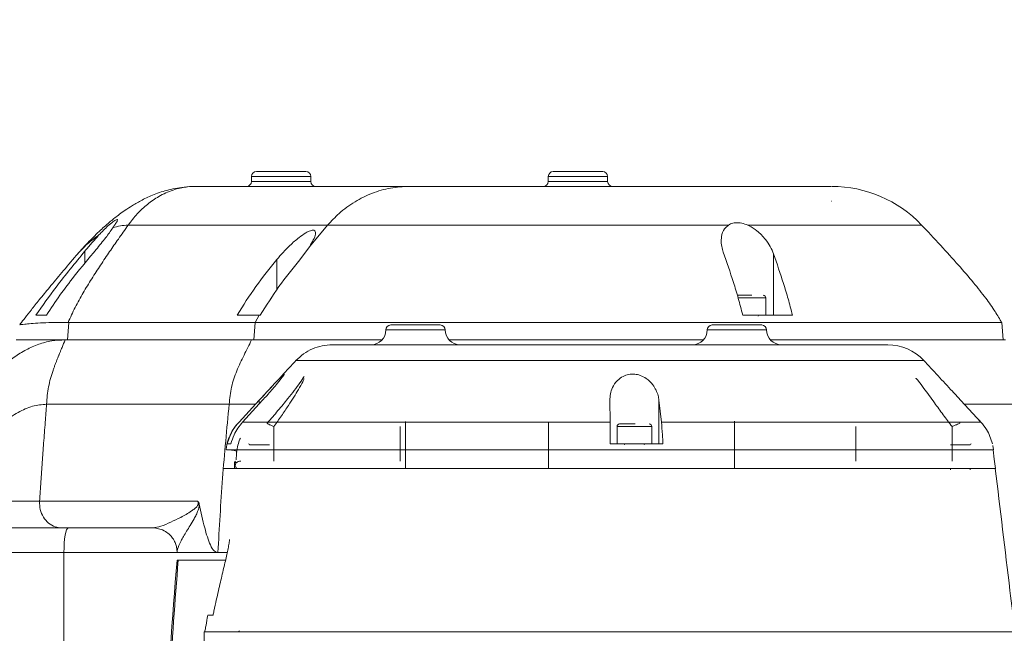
# Model space of a CAD drawing. Header units: millimetres. Extents: x 739 to 2359, y 424 to 1114.
# Tile 10 of 64: x 1789 to 1809, y 690 to 702. Entities that reach past the tile are written whole.
import ezdxf

# ---------------------------------------------------------------- set-up
doc = ezdxf.new("R2010")
doc.units = ezdxf.units.MM
doc.header["$PDSIZE"] = -1
doc.linetypes.add('CENTER2', pattern=[28.575, 19.05, -3.175, 3.175, -3.175])
doc.styles.get("Standard").update_dxf_attribs({"font": 'times.ttf'})
doc.dimstyles.new('ISO-25', dxfattribs={"dimtxt": 3.5, "dimasz": 2.5, "dimexe": 1.25, "dimexo": 0.625, "dimtad": 1, "dimdec": 0, "dimlfac": 8, "dimtxsty": 'Standard', "dimcen": 2.5, "dimadec": 0, "dimazin": 0, "dimtfac": 1, "dimtmove": 0, "dimatfit": 3, "dimfxl": 1, "dimarcsym": 0})

# ---------------------------------------------------------------- blocks, each defined once
blk = doc.blocks.new('*D96')
at = {"color": 0, "lineweight": -2}
for start, end in [(92.09, 167.1649), (2.8351, 77.8319)]:
    blk.add_arc((1795.564, 679.901), 48.508, start, end, dxfattribs=at)
at = {"color": 0}
for points in [[(1747.876, 690.756), (1748.66, 690.598), (1747.793, 688.325)], [(1843.613, 682.291), (1844.413, 682.31), (1844.072, 679.901)]]:
    blk.add_solid(points, dxfattribs=at)
at = {"layer": 'Defpoints', "color": 0}
for p in [(1776.351, 724.442), (1687.986, 698.87), (1772.469, 679.901), (1795.564, 679.901), (1904.802, 679.901)]:
    blk.add_point(p, dxfattribs=at)
at = {"color": 0, "lineweight": 5, "insert": (1795.319, 730.01), "char_height": 3.5, "attachment_point": 1}
blk.add_mtext('170%%d', dxfattribs=at)
blk = doc.blocks.new('*D108')
at = {"color": 0, "lineweight": -2}
for p, q in [((1933.999, 740.37), (1910.464, 730.09)), ((1795.564, 679.901), (1908.265, 729.129))]:
    blk.add_line(p, q, dxfattribs=at)
at = {"color": 0}
blk.add_solid([(1910.304, 730.456), (1910.624, 729.723), (1908.265, 729.129)], dxfattribs=at)
at = {"layer": 'Defpoints', "color": 0}
for p in [(1908.265, 729.129), (1795.564, 679.901)]:
    blk.add_point(p, dxfattribs=at)
at = {"color": 0, "lineweight": 5, "insert": (1922.179, 738.818), "char_height": 3.5, "attachment_point": 5, "rotation": 23.5958}
blk.add_mtext('R1142.38', dxfattribs=at)

msp = doc.modelspace()

# ---------------------------------------------------------------- linework, layer by layer
at = {"color": 7, "linetype": 'Continuous', "lineweight": 5}
for p, q in [((1793.28554, 698.801312), (1793.28554, 698.701312)), ((1793.38554, 698.901312), (1794.38554, 698.901312)), ((1794.48554, 698.701312), (1794.48554, 698.801312)), ((1799.28554, 698.801312), (1799.28554, 698.701312)), ((1799.38554, 698.901312), (1800.38554, 698.901312)), ((1800.48554, 698.701312), (1800.48554, 698.801312)), ((1792.155964, 698.601312), (1796.471275, 698.601312)), ((1805.004012, 698.301127), (1805.009053, 698.301113)), ((1790.793492, 697.818584), (1794.826251, 697.818584)), ((1794.826251, 697.818584), (1794.45741, 697.382563)), ((1806.828275, 697.818142), (1806.828546, 697.818139)), ((1794.263814, 697.119316), (1794.457392, 697.382535)), ((1803.839507, 697.236047), (1803.839507, 696.001312)), ((1793.681374, 696.351312), (1793.681374, 696.33293)), ((1803.681374, 696.001312), (1803.681374, 696.351312)), ((1789.142009, 696.001312), (1788.928095, 696.001312)), ((1793.441479, 696.001312), (1792.996745, 696.001312)), ((1793.441473, 696.001302), (1793.360825, 695.84957)), ((1793.441461, 696.001312), (1793.46384, 696.001312)), ((1789.592266, 695.849528), (1789.564683, 695.501312)), ((1789.592266, 695.849528), (1789.579813, 695.849672)), ((1793.360804, 695.849528), (1789.592266, 695.849528)), ((1793.360808, 695.84958), (1793.33322, 695.501312)), ((1796.102813, 695.801312), (1797.102813, 695.801312)), ((1802.598854, 695.801312), (1803.598854, 695.801312)), ((1808.481293, 695.501312), (1808.450612, 695.852)), ((1789.519411, 695.501312), (1793.287949, 695.501312)), ((1793.33322, 695.501312), (1793.287949, 695.501312)), ((1807.622805, 694.278663), (1807.50904, 694.401381)), ((1789.144495, 694.201312), (1792.835282, 694.201312)), ((1793.034059, 693.84052), (1793.439943, 694.278684)), ((1793.509604, 694.278711), (1793.106669, 693.840531)), ((1800.533806, 693.840525), (1800.526721, 694.278713)), ((1801.522918, 694.278684), (1801.57239, 693.840521)), ((1801.522918, 693.401312), (1801.522918, 694.278684)), ((1808.028671, 693.840518), (1807.622805, 694.278663)), ((1796.401177, 693.854148), (1796.401177, 692.901312)), ((1799.292937, 692.901312), (1799.292937, 693.846693)), ((1803.051975, 692.901312), (1803.051975, 693.854781)), ((1808.035602, 693.833036), (1807.992036, 693.880064)), ((1800.676645, 693.751312), (1800.676645, 693.401312)), ((1801.376645, 693.401312), (1801.376645, 693.751312)), ((1792.781482, 693.280929), (1792.778116, 693.280929)), ((1792.984547, 693.196652), (1792.984474, 693.19655)), ((1808.286546, 693.281481), (1808.270336, 693.365188)), ((1792.941037, 693.021312), (1792.941037, 692.901312)), ((1792.72981, 692.901312), (1808.329576, 692.901312)), ((1807.414078, 692.901312), (1807.414078, 692.871312)), ((1807.814078, 692.871312), (1807.814078, 692.901312)), ((1789.004584, 692.23972), (1789.003275, 692.239619)), ((1789.003275, 692.239619), (1792.201996, 692.239619)), ((1791.290912, 691.701312), (1789.454137, 691.701312)), ((1791.290912, 691.701312), (1791.353487, 691.697373)), ((1791.781354, 691.219311), (1791.781354, 691.201312)), ((1789.495379, 691.201312), (1786.676301, 691.201312)), ((1789.495379, 691.201312), (1787.39068, 691.201312)), ((1791.781354, 691.201312), (1789.495379, 691.201312)), ((1789.495379, 691.201312), (1789.495379, 684.602576)), ((1792.608916, 691.201312), (1791.781354, 691.201312)), ((1791.781374, 691.051312), (1791.806517, 691.051312)), ((1791.806517, 691.051312), (1792.754997, 691.051312)), ((1792.608924, 691.201312), (1792.796946, 691.201312)), ((1793.031374, 689.621312), (1793.044362, 689.601312)), ((1792.331374, 689.601312), (1792.331374, 689.301312)), ((1808.731374, 689.601312), (1792.331374, 689.601312))]:
    msp.add_line(p, q, dxfattribs=at)
at = {"color": 8, "linetype": 'Continuous', "lineweight": 5}
for p, q in [((1794.48554, 698.801312), (1793.28554, 698.801312)), ((1800.48554, 698.801312), (1799.28554, 698.801312)), ((1793.28554, 698.701312), (1794.48554, 698.701312)), ((1799.28554, 698.701312), (1800.48554, 698.701312)), ((1789.917022, 697.289971), (1789.917022, 697.045675)), ((1793.798934, 697.122172), (1793.798934, 696.512144)), ((1803.408426, 696.351312), (1803.120238, 696.351312)), ((1803.681374, 696.351312), (1803.408426, 696.351312)), ((1796.002813, 695.701312), (1797.202813, 695.701312)), ((1802.498854, 695.701312), (1803.698854, 695.701312)), ((1793.439943, 694.202957), (1793.439943, 694.278684)), ((1793.737978, 693.747027), (1793.737978, 693.051312)), ((1796.294357, 693.747024), (1796.294357, 693.051312)), ((1801.376645, 693.751312), (1800.676645, 693.751312)), ((1805.4994, 693.051312), (1805.4994, 693.747031)), ((1807.446177, 693.051312), (1807.446177, 693.747054)), ((1792.984547, 693.196652), (1792.974879, 693.075425)), ((1793.648669, 693.381312), (1793.248669, 693.381312)), ((1807.814078, 693.381312), (1807.414078, 693.381312)), ((1792.941037, 693.021312), (1792.940824, 693.021312)), ((1792.987342, 693.021312), (1792.941037, 693.021312))]:
    msp.add_line(p, q, dxfattribs=at)
at = {"color": 7, "linetype": 'Continuous', "lineweight": 5, "flags": 128}
for points in [[(1808.323414, 692.901312), (1808.300827, 693.088049), (1808.277492, 693.280923)], [(1789.582203, 691.701312), (1789.565264, 691.691705), (1789.548977, 691.663252), (1789.533966, 691.617047), (1789.520809, 691.554865), (1789.510011, 691.479097), (1789.501988, 691.392654), (1789.497047, 691.298857), (1789.495379, 691.201312)]]:
    msp.add_lwpolyline(points, dxfattribs=at)
at = {"color": 1, "linetype": 'CENTER2'}
msp.add_arc((1795.56417, 679.901312), 28.729522, 190, 170, dxfattribs=at)
at = {"color": 7, "linetype": 'Continuous', "lineweight": 5}
for centre, radius, start, end in [((1793.38554, 698.801312), 0.1, 90, 180), ((1794.38554, 698.801312), 0.1, 0, 90), ((1799.38554, 698.801312), 0.1, 90, 180), ((1800.38554, 698.801312), 0.1, 0, 90), ((1793.18554, 698.701312), 0.1, 270, 0), ((1794.58554, 698.701312), 0.1, 180, 270), ((1799.18554, 698.701312), 0.1, 270, 0), ((1800.58554, 698.701312), 0.1, 180, 270), ((1805.016061, 696.101326), 2.499986, 43.4522404, 90.0007901), ((1803.631374, 696.351312), 0.05, 0, 90), ((1803.551374, 695.981312), 0.02, 90, 180), ((1796.102813, 695.701312), 0.1, 90, 180), ((1797.102813, 695.701312), 0.1, 0, 90), ((1802.598854, 695.701312), 0.1, 90, 180), ((1803.598854, 695.701312), 0.1, 0, 90), ((1795.702813, 695.701312), 0.3, 270, 0), ((1797.502813, 695.701312), 0.3, 180, 270), ((1802.198854, 695.701312), 0.3, 270, 0), ((1803.998854, 695.701312), 0.3, 180, 270), ((1806.146076, 694.401313), 0.999999, 43.0293386, 90.0004216), ((1800.726645, 693.751312), 0.05, 90, 180), ((1801.326645, 693.751312), 0.05, 0, 90), ((1793.228669, 693.381312), 0.02, 0, 90), ((1800.806645, 693.381312), 0.02, 0, 90), ((1801.246645, 693.381312), 0.02, 90, 180), ((1807.834078, 693.381312), 0.02, 90, 180), ((1792.971031, 693.021318), 0.029994, 90.0122286, 180.0122234), ((1929.692485, 679.901312), 138.361111, 175.37773709, 178.34335636)]:
    msp.add_arc(centre, radius, start, end, dxfattribs=at)
at = {"color": 8, "linetype": 'Continuous', "lineweight": 5}
msp.add_arc((1930.112996, 679.901498), 138.755182, 175.39096983, 177.44105953, dxfattribs=at)
at = {"color": 7, "linetype": 'Continuous', "lineweight": 5}
for points, knots in [([(1791.967789, 698.588683), (1791.847573, 698.573408), (1791.6201, 698.544505), (1791.325289, 698.444741), (1791.083983, 698.334337), (1790.891601, 698.224666), (1790.741961, 698.126923), (1790.591636, 698.019006), (1790.423575, 697.885754), (1790.21922, 697.704401), (1789.991555, 697.480344), (1789.84174, 697.313847), (1789.7605, 697.223561)], [0, 0, 0, 0, 0.122559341, 0.23190923, 0.328135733, 0.409853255, 0.475301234, 0.526289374, 0.613115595, 0.719698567, 0.848001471, 1, 1, 1, 1]), ([(1791.967854, 698.587573), (1791.976392, 698.589082), (1792.038733, 698.600098), (1792.101658, 698.600749), (1792.155964, 698.601312)], [0, 0, 0, 0, 0.136962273, 1, 1, 1, 1]), ([(1796.471275, 698.601312), (1796.345837, 698.594624), (1796.091325, 698.581053), (1795.721748, 698.472223), (1795.370995, 698.29908), (1795.068792, 698.079793), (1794.901296, 697.899406), (1794.826251, 697.818584)], [0, 0, 0, 0, 0.20436208, 0.414650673, 0.619012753, 0.829301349, 1, 1, 1, 1]), ([(1805.005394, 698.601312), (1805.001013, 698.601312), (1804.991314, 698.601312), (1804.8241, 698.601312), (1804.539892, 698.601312), (1804.133451, 698.601312), (1803.629492, 698.601312), (1803.032792, 698.601312), (1802.372246, 698.601312), (1801.652677, 698.601312), (1800.929276, 698.601312), (1800.2136, 698.601312), (1799.713741, 698.601312), (1799.203623, 698.601312), (1798.682696, 698.601312), (1798.021954, 698.601312), (1797.425828, 698.601312), (1796.990109, 698.601312), (1796.676381, 698.601312), (1796.539874, 698.601312), (1796.471275, 698.601312)], [0, 0, 0, 0, 0.0506170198, 0.1120674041, 0.1752819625, 0.2370509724, 0.300628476, 0.362102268, 0.4253408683, 0.4869275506, 0.5503068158, 0.6063698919, 0.663775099, 0.6750490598, 0.736599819, 0.7999402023, 0.8616082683, 0.9250744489, 0.9623471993, 1, 1, 1, 1]), ([(1805.006575, 698.301125), (1805.006796, 698.301123), (1805.007143, 698.301121), (1805.004846, 698.301128), (1805.004012, 698.301131)], [0, 0, 0, 0, 0.636835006, 1, 1, 1, 1]), ([(1789.579813, 695.849673), (1789.62595, 695.95318), (1789.718946, 696.161815), (1789.882753, 696.452958), (1790.056117, 696.736422), (1790.235967, 697.012625), (1790.416289, 697.279253), (1790.602058, 697.547644), (1790.727433, 697.72509), (1790.793492, 697.818584)], [0, 0, 0, 0, 0.1400243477, 0.2822424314, 0.4256453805, 0.5695227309, 0.7124728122, 0.8485049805, 1, 1, 1, 1]), ([(1790.201209, 697.619497), (1790.26398, 697.684205), (1790.365603, 697.788963), (1790.486057, 697.887459), (1790.555432, 697.933944), (1790.585601, 697.940617), (1790.578615, 697.910779), (1790.543167, 697.851994), (1790.503052, 697.79329), (1790.481858, 697.762275)], [0, 0, 0, 0, 0.239704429, 0.388071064, 0.513513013, 0.639504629, 0.752914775, 0.869456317, 1, 1, 1, 1]), ([(1790.793492, 697.818584), (1790.740342, 697.81567), (1790.627842, 697.8095), (1790.532275, 697.778584), (1790.481858, 697.762275)], [0, 0, 0, 0, 0.472452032, 1, 1, 1, 1]), ([(1794.826251, 697.818584), (1794.922107, 697.818602), (1795.113819, 697.818638), (1795.484983, 697.818637), (1795.925167, 697.818518), (1796.43982, 697.818312), (1797.02204, 697.818131), (1797.672259, 697.818163), (1798.382694, 697.818319), (1799.08403, 697.818408), (1799.761165, 697.818305), (1800.403937, 697.818163), (1801.049249, 697.818074), (1801.689493, 697.81818), (1802.320346, 697.818401), (1802.724104, 697.818503), (1802.925716, 697.818554)], [0, 0, 0, 0, 0.066396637, 0.132793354, 0.206713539, 0.280869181, 0.354787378, 0.435225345, 0.515972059, 0.596415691, 0.663470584, 0.730699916, 0.797751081, 0.865107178, 0.932642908, 1, 1, 1, 1]), ([(1802.925716, 697.818554), (1802.898709, 697.795491), (1802.825018, 697.73256), (1802.770082, 697.562714), (1802.783349, 697.396067), (1802.817826, 697.290836), (1802.82324, 697.274311)], [0, 0, 0, 0, 0.177715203, 0.484918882, 0.919114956, 1, 1, 1, 1]), ([(1803.32041, 697.818605), (1803.278971, 697.834282), (1803.195945, 697.865691), (1803.071566, 697.872147), (1802.98187, 697.851645), (1802.940178, 697.827077), (1802.925716, 697.818554)], [0, 0, 0, 0, 0.28851117, 0.578040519, 0.853628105, 1, 1, 1, 1]), ([(1803.839507, 697.236047), (1803.819336, 697.285474), (1803.77901, 697.384291), (1803.670766, 697.545475), (1803.528715, 697.694205), (1803.394102, 697.784357), (1803.328625, 697.814787), (1803.32041, 697.818605)], [0, 0, 0, 0, 0.226880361, 0.453590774, 0.754725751, 0.969226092, 1, 1, 1, 1]), ([(1808.455353, 695.841559), (1808.410125, 695.919382), (1808.31019, 696.09134), (1808.117711, 696.361638), (1807.869826, 696.673543), (1807.563878, 697.027726), (1807.207545, 697.420372), (1806.951742, 697.692248), (1806.818194, 697.834187)], [0, 0, 0, 0, 0.104424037, 0.230736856, 0.384636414, 0.566751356, 0.773812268, 1, 1, 1, 1]), ([(1790.201209, 697.619497), (1790.12196, 697.561419), (1789.955502, 697.439429), (1789.817001, 697.285586), (1789.744438, 697.204986)], [0, 0, 0, 0, 0.476087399, 1, 1, 1, 1]), ([(1789.917022, 697.289971), (1789.963011, 697.345062), (1790.056373, 697.456902), (1790.152455, 697.564766), (1790.201209, 697.619497)], [0, 0, 0, 0, 0.492582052, 1, 1, 1, 1]), ([(1790.481858, 697.762275), (1790.436894, 697.698397), (1790.339984, 697.560723), (1790.213515, 697.407781), (1790.145725, 697.325801)], [0, 0, 0, 0, 0.463977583, 1, 1, 1, 1]), ([(1793.798934, 697.122172), (1793.840261, 697.171137), (1793.922867, 697.269008), (1794.073884, 697.422207), (1794.231476, 697.560672), (1794.375378, 697.661434), (1794.480511, 697.713127), (1794.548706, 697.722367), (1794.581567, 697.694707), (1794.583468, 697.630359), (1794.544075, 697.524363), (1794.485938, 697.429233), (1794.457436, 697.382594)], [0, 0, 0, 0, 0.110216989, 0.220301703, 0.357876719, 0.46073865, 0.541020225, 0.621734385, 0.693369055, 0.768205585, 0.886357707, 1, 1, 1, 1]), ([(1789.744404, 697.205026), (1789.646202, 697.089483), (1789.462989, 696.87392), (1789.214537, 696.575111), (1789.010009, 696.32464), (1788.845755, 696.119461), (1788.718235, 695.957113), (1788.640064, 695.856252), (1788.606385, 695.812142), (1788.602782, 695.807423)], [0, 0, 0, 0, 0.244407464, 0.45598352, 0.634057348, 0.778190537, 0.895319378, 0.988800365, 1, 1, 1, 1]), ([(1788.928095, 696.001312), (1789.063114, 696.191758), (1789.376711, 696.634093), (1789.720979, 697.051996), (1789.917022, 697.289971)], [0, 0, 0, 0, 0.430549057, 1, 1, 1, 1]), ([(1790.145725, 697.325801), (1789.99721, 697.146451), (1789.746475, 696.843657), (1789.407985, 696.404332), (1789.230739, 696.13576), (1789.142009, 696.001312)], [0, 0, 0, 0, 0.420480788, 0.709890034, 1, 1, 1, 1]), ([(1802.82324, 697.274311), (1802.892708, 697.072026), (1802.997132, 696.767956), (1803.128439, 696.343513), (1803.186192, 696.115347), (1803.215056, 696.001312)], [0, 0, 0, 0, 0.498518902, 0.749365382, 1, 1, 1, 1]), ([(1804.219701, 696.001312), (1804.19189, 696.111011), (1804.136246, 696.330494), (1804.009092, 696.742696), (1803.90747, 697.038332), (1803.839507, 697.236047)], [0, 0, 0, 0, 0.248666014, 0.497526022, 1, 1, 1, 1]), ([(1792.996745, 696.001312), (1793.119262, 696.196398), (1793.365484, 696.58846), (1793.653987, 696.943697), (1793.798934, 697.122172)], [0, 0, 0, 0, 0.497590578, 1, 1, 1, 1]), ([(1793.46384, 696.001312), (1793.586016, 696.195901), (1793.831551, 696.586962), (1794.119264, 696.941296), (1794.263814, 697.119316)], [0, 0, 0, 0, 0.4975926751, 1, 1, 1, 1]), ([(1803.397418, 696.401312), (1803.359753, 696.401312), (1803.301603, 696.401312), (1803.225013, 696.401312), (1803.170461, 696.401312), (1803.130386, 696.401312), (1803.112686, 696.401312), (1803.107741, 696.401312)], [0, 0, 0, 0, 0.351752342, 0.543053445, 0.734522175, 0.925823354, 1, 1, 1, 1]), ([(1803.215056, 696.001312), (1803.386027, 696.001312), (1803.728818, 696.001312), (1804.055803, 696.001312), (1804.219701, 696.001312)], [0, 0, 0, 0, 0.498758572, 1, 1, 1, 1]), ([(1789.579813, 695.849676), (1789.467782, 695.850367), (1789.243613, 695.85175), (1789.008198, 695.842637), (1788.821092, 695.829997), (1788.67513, 695.815487), (1788.598257, 695.806646), (1788.607282, 695.80306), (1788.609625, 695.802129)], [0, 0, 0, 0, 0.1626749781, 0.3255044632, 0.4927211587, 0.659960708, 0.9117037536, 1, 1, 1, 1]), ([(1793.360809, 695.849632), (1793.458985, 695.849611), (1793.655336, 695.849568), (1794.014064, 695.849608), (1794.419478, 695.849652), (1794.869909, 695.849676), (1795.35608, 695.849476), (1795.878146, 695.849399), (1796.4387, 695.849633), (1797.028606, 695.84966), (1797.637672, 695.849634), (1798.266675, 695.849428), (1798.918085, 695.849505), (1799.581085, 695.849661), (1800.244444, 695.849715), (1800.90976, 695.84957), (1801.578807, 695.849516), (1802.240369, 695.849685), (1802.883573, 695.849645), (1803.510512, 695.849645), (1804.122046, 695.849623), (1804.707521, 695.849697), (1805.257643, 695.849496), (1805.774849, 695.849483), (1806.259314, 695.84963), (1806.7023, 695.849668), (1807.097254, 695.849672), (1807.446851, 695.84946), (1807.750043, 695.849611), (1808.001695, 695.849664), (1808.197474, 695.849668), (1808.342018, 695.849511), (1808.424929, 695.849419), (1808.45992, 695.849667), (1808.45006, 695.849684), (1808.449683, 695.849684)], [0, 0, 0, 0, 0.0308106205, 0.061620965, 0.0933275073, 0.1250334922, 0.1558100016, 0.1865863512, 0.2182581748, 0.2499297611, 0.2806868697, 0.3114439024, 0.3430954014, 0.3747471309, 0.4055001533, 0.436253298, 0.4679000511, 0.4995472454, 0.5303120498, 0.5610765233, 0.5927377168, 0.6243990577, 0.6551371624, 0.685874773, 0.7175066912, 0.7491385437, 0.7798574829, 0.8105758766, 0.8421831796, 0.873790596, 0.9045787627, 0.9353671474, 0.9670526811, 0.9987385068, 1, 1, 1, 1]), ([(1789.519411, 695.501312), (1789.426638, 695.496342), (1789.232, 695.485916), (1788.974242, 695.41288), (1788.722752, 695.302278), (1788.48246, 695.150772), (1788.231749, 694.944979), (1787.976899, 694.677396), (1787.72674, 694.340124), (1787.560452, 694.0825), (1787.485056, 693.931731), (1787.477628, 693.916878)], [0, 0, 0, 0, 0.083693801, 0.175588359, 0.27545199, 0.382914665, 0.497515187, 0.649998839, 0.811704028, 0.981449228, 1, 1, 1, 1]), ([(1789.519411, 695.501312), (1789.40687, 695.501312), (1789.181679, 695.501312), (1788.944706, 695.501312), (1788.755751, 695.501312), (1788.602388, 695.501312), (1788.519541, 695.501312), (1788.531638, 695.501312), (1788.535112, 695.501312)], [0, 0, 0, 0, 0.157072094, 0.314295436, 0.475768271, 0.637264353, 0.895812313, 1, 1, 1, 1]), ([(1789.564683, 695.501312), (1789.445777, 695.501312), (1789.208841, 695.501312), (1788.965989, 695.501312), (1788.779234, 695.501312), (1788.705542, 695.501312), (1788.669547, 695.501312)], [0, 0, 0, 0, 0.253966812, 0.506061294, 0.758730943, 1, 1, 1, 1]), ([(1789.144495, 694.201312), (1789.148912, 694.260161), (1789.157744, 694.37786), (1789.182699, 694.552122), (1789.222021, 694.720817), (1789.262567, 694.849006), (1789.296067, 694.943088), (1789.318747, 695.003563), (1789.342179, 695.063681), (1789.367236, 695.126326), (1789.38599, 695.172365), (1789.403331, 695.214863), (1789.418715, 695.252484), (1789.438507, 695.300894), (1789.472654, 695.384728), (1789.498772, 695.44985), (1789.519411, 695.501312)], [0, 0, 0, 0, 0.124989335, 0.249978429, 0.374829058, 0.499561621, 0.546470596, 0.597557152, 0.644291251, 0.691629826, 0.749773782, 0.756630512, 0.795398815, 0.841677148, 0.874886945, 1, 1, 1, 1]), ([(1793.287949, 695.501312), (1793.237273, 695.397753), (1793.135949, 695.19069), (1792.984133, 694.8812), (1792.870267, 694.550162), (1792.846933, 694.317487), (1792.835282, 694.201312)], [0, 0, 0, 0, 0.251172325, 0.502209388, 0.751452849, 1, 1, 1, 1]), ([(1793.287902, 695.501312), (1793.444757, 695.501312), (1793.75812, 695.501312), (1794.367519, 695.501312), (1795.073344, 695.501312), (1795.598979, 695.501312), (1795.90297, 695.501312), (1795.920722, 695.501312)], [0, 0, 0, 0, 0.2477371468, 0.4949251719, 0.740729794, 0.9848596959, 1, 1, 1, 1]), ([(1795.920722, 695.501312), (1795.909714, 695.501312), (1795.613504, 695.501312), (1795.097605, 695.501312), (1794.397597, 695.501312), (1793.796443, 695.501312), (1793.487506, 695.501312), (1793.33322, 695.501312)], [0, 0, 0, 0, 0.009541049, 0.256743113, 0.504523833, 0.752555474, 1, 1, 1, 1]), ([(1794.918979, 695.401312), (1794.918252, 695.401312), (1794.916796, 695.401312), (1794.963992, 695.401312), (1795.04882, 695.401312), (1795.173947, 695.401312), (1795.335765, 695.401312), (1795.533788, 695.401312), (1795.769576, 695.401312), (1796.03968, 695.401312), (1796.339049, 695.401312), (1796.667379, 695.401312), (1797.026647, 695.401312), (1797.411215, 695.401312), (1797.814427, 695.401312), (1798.236608, 695.401312), (1798.679382, 695.401312), (1799.135458, 695.401312), (1799.597004, 695.401312), (1800.06497, 695.401312), (1800.540811, 695.401312), (1801.016535, 695.401312), (1801.484189, 695.401312), (1801.94519, 695.401312), (1802.400484, 695.401312), (1802.842472, 695.401312), (1803.263902, 695.401312), (1803.666499, 695.401312), (1804.050475, 695.401312), (1804.408929, 695.401312), (1804.736321, 695.401312), (1805.03441, 695.401312), (1805.303101, 695.401312), (1805.537383, 695.401312), (1805.733885, 695.401312), (1805.894062, 695.401312), (1806.018413, 695.401312), (1806.109191, 695.401312), (1806.154514, 695.401312), (1806.142434, 695.401312), (1806.140667, 695.401312)], [0, 0, 0, 0, 0.026206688, 0.052413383, 0.079380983, 0.106348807, 0.132569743, 0.158790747, 0.185774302, 0.21275772, 0.238958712, 0.265159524, 0.292120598, 0.319081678, 0.345303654, 0.371525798, 0.398510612, 0.425495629, 0.451706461, 0.477917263, 0.50488968, 0.531861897, 0.55806398, 0.584265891, 0.611228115, 0.638190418, 0.66441612, 0.690642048, 0.717631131, 0.744620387, 0.77082582, 0.797031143, 0.823997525, 0.850963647, 0.877166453, 0.903369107, 0.930332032, 0.957295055, 0.993754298, 1, 1, 1, 1]), ([(1802.416763, 695.501312), (1802.158916, 695.501312), (1801.573252, 695.501312), (1800.632896, 695.501312), (1799.620222, 695.501312), (1798.624927, 695.501312), (1797.838781, 695.501312), (1797.408881, 695.501312), (1797.281746, 695.501312)], [0, 0, 0, 0, 0.150843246, 0.342620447, 0.535427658, 0.727908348, 0.9195342, 1, 1, 1, 1]), ([(1797.281746, 695.501312), (1797.402912, 695.501312), (1797.832121, 695.501312), (1798.62135, 695.501312), (1799.627859, 695.501312), (1800.647109, 695.501312), (1801.584141, 695.501312), (1802.164836, 695.501312), (1802.416763, 695.501312)], [0, 0, 0, 0, 0.076675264, 0.271607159, 0.466267, 0.660120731, 0.85254838, 1, 1, 1, 1]), ([(1808.46944, 695.501312), (1808.473041, 695.501312), (1808.491359, 695.501312), (1808.397043, 695.501312), (1808.182506, 695.501312), (1807.833373, 695.501312), (1807.36924, 695.501312), (1806.793857, 695.501312), (1806.117718, 695.501312), (1805.349267, 695.501312), (1804.568229, 695.501312), (1804.019848, 695.501312), (1803.777786, 695.501312)], [0, 0, 0, 0, 0.027009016, 0.137360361, 0.248201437, 0.359181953, 0.469533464, 0.580340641, 0.691204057, 0.801656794, 0.912449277, 1, 1, 1, 1]), ([(1803.777786, 695.501312), (1804.030359, 695.501312), (1804.592999, 695.501312), (1805.389879, 695.501312), (1806.162639, 695.501312), (1806.839977, 695.501312), (1807.415429, 695.501312), (1807.881284, 695.501312), (1808.232704, 695.501312), (1808.448406, 695.501312), (1808.542307, 695.501312), (1808.523572, 695.501312), (1808.52013, 695.501312)], [0, 0, 0, 0, 0.0905539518, 0.2017209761, 0.3124881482, 0.4221996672, 0.5322105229, 0.6421320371, 0.753048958, 0.8641340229, 0.9750385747, 1, 1, 1, 1]), ([(1794.189929, 695.088321), (1793.996128, 694.879107), (1793.752168, 694.615743), (1793.508208, 694.35238), (1793.458049, 694.298231)], [0, 0, 0, 0, 0.794394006, 1, 1, 1, 1]), ([(1807.509068, 694.401407), (1807.490765, 694.421164), (1807.278659, 694.650121), (1807.066579, 694.8791), (1806.8728, 695.088321)], [0, 0, 0, 0, 0.086291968, 1, 1, 1, 1]), ([(1793.439943, 694.278684), (1793.520606, 694.365828), (1793.652264, 694.508065), (1793.805153, 694.67189), (1793.89217, 694.762097), (1793.939571, 694.806896), (1793.953462, 694.81306), (1793.937061, 694.783884), (1793.884223, 694.712388), (1793.771192, 694.57317), (1793.635642, 694.416805), (1793.538313, 694.310166), (1793.509604, 694.278711)], [0, 0, 0, 0, 0.186540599, 0.304473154, 0.389993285, 0.455813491, 0.522008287, 0.580602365, 0.658501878, 0.769890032, 0.93212485, 1, 1, 1, 1]), ([(1800.526721, 694.278713), (1800.535885, 694.365859), (1800.550844, 694.508101), (1800.664779, 694.671935), (1800.783317, 694.762146), (1800.907172, 694.806946), (1801.0298, 694.813107), (1801.155604, 694.783926), (1801.288106, 694.71243), (1801.424675, 694.573207), (1801.500538, 694.416819), (1801.517818, 694.310159), (1801.522918, 694.278684)], [0, 0, 0, 0, 0.186540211, 0.304475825, 0.389989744, 0.45579859, 0.52198222, 0.580561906, 0.658462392, 0.76985114, 0.932085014, 1, 1, 1, 1]), ([(1793.608245, 693.825426), (1793.680206, 693.907302), (1793.82586, 694.073025), (1794.006661, 694.293151), (1794.153171, 694.480508), (1794.274759, 694.64368), (1794.325998, 694.721753), (1794.352926, 694.762783)], [0, 0, 0, 0, 0.229089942, 0.463694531, 0.633489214, 0.807387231, 1, 1, 1, 1]), ([(1789.144495, 694.201312), (1789.048827, 694.191685), (1788.844367, 694.17111), (1788.556427, 694.036077), (1788.258027, 693.838047), (1787.955063, 693.572594), (1787.625212, 693.224983), (1787.272633, 692.792226), (1787.036981, 692.452383), (1786.915615, 692.277356)], [0, 0, 0, 0, 0.096778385, 0.20683403, 0.329680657, 0.464443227, 0.610023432, 0.799152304, 1, 1, 1, 1]), ([(1789.004585, 692.23972), (1789.012597, 692.372134), (1789.028467, 692.634421), (1789.056383, 693.025139), (1789.086413, 693.425567), (1789.115999, 693.817297), (1789.135519, 694.080352), (1789.144495, 694.201312)], [0, 0, 0, 0, 0.202215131, 0.400547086, 0.597531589, 0.814934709, 1, 1, 1, 1]), ([(1792.835282, 694.201312), (1792.787328, 693.702194), (1792.691431, 692.704075), (1792.636419, 691.702194), (1792.608916, 691.201312)], [0, 0, 0, 0, 0.50005887, 1, 1, 1, 1]), ([(1793.035308, 693.840854), (1793.008595, 693.81141), (1792.945463, 693.741819), (1792.868377, 693.612591), (1792.808192, 693.459019), (1792.776349, 693.346034), (1792.774242, 693.28572), (1792.774085, 693.281233)], [0, 0, 0, 0, 0.1896005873, 0.4481108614, 0.7119067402, 0.9785643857, 1, 1, 1, 1]), ([(1792.796992, 693.401312), (1792.830452, 693.501295), (1792.884329, 693.662288), (1792.992911, 693.791539), (1793.034059, 693.84052)], [0, 0, 0, 0, 0.621040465, 1, 1, 1, 1]), ([(1793.106669, 693.840531), (1793.041952, 693.757735), (1792.937697, 693.624355), (1792.889578, 693.462642), (1792.87133, 693.401312)], [0, 0, 0, 0, 0.620749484, 1, 1, 1, 1]), ([(1793.106669, 693.840531), (1793.132215, 693.840529), (1793.202051, 693.840522), (1793.392911, 693.84054), (1793.699214, 693.840523), (1794.092085, 693.840519), (1794.567929, 693.840534), (1795.118268, 693.840546), (1795.736364, 693.840524), (1796.416599, 693.840503), (1797.148191, 693.840516), (1797.922016, 693.840526), (1798.729402, 693.840525), (1799.558764, 693.840525), (1800.164697, 693.840522), (1800.489483, 693.840524), (1800.533806, 693.840525)], [0, 0, 0, 0, 0.045236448, 0.1236643, 0.202341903, 0.280769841, 0.359218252, 0.437917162, 0.516366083, 0.594855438, 0.673595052, 0.752083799, 0.830507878, 0.909181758, 0.987606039, 1, 1, 1, 1]), ([(1793.604424, 693.821166), (1793.603809, 693.820645), (1793.601143, 693.818387), (1793.61725, 693.806522), (1793.651425, 693.786778), (1793.695284, 693.765651), (1793.72637, 693.751977), (1793.737657, 693.747164), (1793.737978, 693.747027)], [0, 0, 0, 0, 0.074169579, 0.321280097, 0.577087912, 0.851297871, 0.995781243, 1, 1, 1, 1]), ([(1800.537944, 693.401312), (1800.53736, 693.501295), (1800.53642, 693.66229), (1800.534524, 693.791542), (1800.533806, 693.840525)], [0, 0, 0, 0, 0.621033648, 1, 1, 1, 1]), ([(1801.039433, 693.801312), (1801.001577, 693.801312), (1800.943131, 693.801312), (1800.871638, 693.801312), (1800.82246, 693.801312), (1800.781081, 693.801312), (1800.743656, 693.801312), (1800.721275, 693.801312), (1800.728065, 693.801312), (1800.72875, 693.801312)], [0, 0, 0, 0, 0.233178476, 0.359992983, 0.486918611, 0.613733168, 0.740658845, 0.973837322, 1, 1, 1, 1]), ([(1801.57239, 693.840521), (1801.79424, 693.840523), (1802.239762, 693.840525), (1802.874601, 693.840527), (1803.475993, 693.840515), (1804.044793, 693.840527), (1804.593891, 693.840521), (1805.113588, 693.840525), (1805.595548, 693.840522), (1806.042331, 693.840521), (1806.45386, 693.840529), (1806.822801, 693.840527), (1807.143583, 693.840522), (1807.418404, 693.840518), (1807.646813, 693.840532), (1807.847119, 693.840518), (1807.997872, 693.84052), (1808.018355, 693.840519), (1808.028671, 693.840518)], [0, 0, 0, 0, 0.062835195, 0.126186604, 0.184270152, 0.242353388, 0.302124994, 0.361896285, 0.419939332, 0.477982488, 0.537710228, 0.597438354, 0.655512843, 0.713587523, 0.77335044, 0.833113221, 0.915959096, 1, 1, 1, 1]), ([(1801.57239, 693.840521), (1801.580336, 693.757726), (1801.593137, 693.624348), (1801.599045, 693.462638), (1801.601286, 693.401312)], [0, 0, 0, 0, 0.6207619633, 1, 1, 1, 1]), ([(1807.446177, 693.747054), (1807.446509, 693.747191), (1807.458219, 693.752002), (1807.490952, 693.765683), (1807.539008, 693.786742), (1807.581141, 693.80674), (1807.605876, 693.820011), (1807.606576, 693.822676), (1807.606873, 693.823808)], [0, 0, 0, 0, 0.003807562, 0.134155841, 0.381643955, 0.612522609, 0.835550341, 1, 1, 1, 1]), ([(1808.265738, 693.401312), (1808.232278, 693.501295), (1808.178401, 693.662287), (1808.069819, 693.791538), (1808.028671, 693.840518)], [0, 0, 0, 0, 0.621042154, 1, 1, 1, 1]), ([(1792.796992, 693.401312), (1792.80021, 693.401312), (1792.806661, 693.401312), (1792.849739, 693.401312), (1792.87133, 693.401312)], [0, 0, 0, 0, 0.498812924, 1, 1, 1, 1]), ([(1793.061764, 693.513209), (1793.056244, 693.501335), (1793.009474, 693.400749), (1792.994123, 693.289631), (1792.980584, 693.191629)], [0, 0, 0, 0, 0.1180439, 1, 1, 1, 1]), ([(1800.537944, 693.401312), (1800.715385, 693.401312), (1801.071116, 693.401312), (1801.424282, 693.401312), (1801.601286, 693.401312)], [0, 0, 0, 0, 0.498807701, 1, 1, 1, 1]), ([(1792.778116, 693.280929), (1792.82644, 693.278058), (1792.926947, 693.272087), (1792.992344, 693.249379), (1792.986681, 693.225162), (1792.984669, 693.216556)], [0, 0, 0, 0, 0.373809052, 0.777468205, 1, 1, 1, 1]), ([(1792.980363, 693.195956), (1792.980363, 693.195956), (1792.980347, 693.198376), (1792.980917, 693.200789), (1792.981487, 693.203202)], [0, 0, 0, 0, 0.000067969, 1, 1, 1, 1]), ([(1792.980584, 693.191629), (1792.98052, 693.193183), (1792.980457, 693.194736), (1792.980363, 693.195956), (1792.980363, 693.195956)], [0, 0, 0, 0, 0.9999265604, 1, 1, 1, 1]), ([(1792.984474, 693.19655), (1792.984417, 693.196471), (1792.983822, 693.195646), (1792.982578, 693.193962), (1792.98127, 693.192432), (1792.980584, 693.191629)], [0, 0, 0, 0, 0.047768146, 0.500085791, 1, 1, 1, 1]), ([(1793.068293, 693.051312), (1793.050197, 693.049252), (1793.017945, 693.04558), (1792.984165, 693.0223), (1792.968111, 693.00103), (1792.961924, 692.985115), (1792.958928, 692.969604), (1792.960616, 692.945924), (1792.971661, 692.920454), (1792.984981, 692.906556), (1792.990007, 692.901312)], [0, 0, 0, 0, 0.2374485, 0.423192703, 0.55231072, 0.597025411, 0.636053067, 0.745379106, 0.903930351, 1, 1, 1, 1]), ([(1792.960992, 692.901312), (1792.961966, 692.901312), (1792.963602, 692.901312), (1792.884271, 692.901312), (1792.813741, 692.901312), (1792.751453, 692.901312), (1792.74061, 692.901312), (1792.764988, 692.901312), (1792.844344, 692.901312), (1793.01267, 692.901312), (1793.288742, 692.901312), (1793.663827, 692.901312), (1794.125796, 692.901312), (1794.670384, 692.901312), (1795.288042, 692.901312), (1795.971323, 692.901312), (1796.713729, 692.901312), (1797.50378, 692.901312), (1798.331632, 692.901312), (1799.187724, 692.901312), (1800.060187, 692.901312), (1800.938788, 692.901312), (1801.812179, 692.901312), (1802.669464, 692.901312), (1803.500383, 692.901312), (1804.29301, 692.901312), (1805.038573, 692.901312), (1805.72782, 692.901312), (1806.349705, 692.901312), (1806.898803, 692.901312), (1807.368541, 692.901312), (1807.750191, 692.901312), (1808.040538, 692.901312), (1808.240143, 692.901312), (1808.325183, 692.901312), (1808.333911, 692.901312), (1808.313327, 692.901312), (1808.312185, 692.901312)], [0, 0, 0, 0, 0.160214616, 0.268989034, 0.377763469, 0.395694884, 0.413703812, 0.431664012, 0.449517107, 0.467317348, 0.487773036, 0.508293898, 0.528749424, 0.549204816, 0.569725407, 0.590180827, 0.610643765, 0.6311721, 0.651635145, 0.672083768, 0.692597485, 0.713045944, 0.733499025, 0.754017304, 0.774470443, 0.794932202, 0.815459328, 0.835921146, 0.856368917, 0.876881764, 0.89732938, 0.917784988, 0.938305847, 0.95876155, 0.978764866, 0.998822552, 1, 1, 1, 1]), ([(1808.717783, 689.602757), (1808.684627, 689.880308), (1808.553227, 690.980284), (1808.420186, 692.080063), (1808.320714, 692.902341)], [0, 0, 0, 0, 0.252324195, 1, 1, 1, 1]), ([(1786.915615, 692.277356), (1786.915616, 692.277356), (1787.01116, 692.273712), (1787.219428, 692.267318), (1787.548555, 692.260139), (1787.882037, 692.252647), (1788.213712, 692.246471), (1788.576683, 692.24153), (1788.853555, 692.239876), (1789.004596, 692.239718), (1789.004597, 692.239718)], [0, 0, 0, 0, 0.000000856, 0.199228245, 0.398702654, 0.54863044, 0.698552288, 0.849310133, 0.999999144, 1, 1, 1, 1]), ([(1789.003275, 692.239619), (1789.004364, 692.183136), (1789.006542, 692.070169), (1789.073898, 691.914365), (1789.180451, 691.791154), (1789.308106, 691.720353), (1789.403272, 691.702035), (1789.44808, 691.701398), (1789.454137, 691.701312)], [0, 0, 0, 0, 0.204690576, 0.409381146, 0.61407193, 0.818763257, 0.975500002, 1, 1, 1, 1]), ([(1791.290912, 691.701312), (1791.343072, 691.708386), (1791.447429, 691.722539), (1791.642963, 691.810866), (1791.853206, 691.908914), (1792.01782, 692.00173), (1792.129185, 692.080663), (1792.1702, 692.116513), (1792.194385, 692.147989), (1792.204448, 692.167436), (1792.209264, 692.18166), (1792.211242, 692.195013), (1792.211375, 692.205803), (1792.210091, 692.215989), (1792.20709, 692.228063), (1792.204027, 692.235012), (1792.201996, 692.239619)], [0, 0, 0, 0, 0.234748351, 0.4696583, 0.666500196, 0.863230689, 0.910700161, 0.951639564, 0.967687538, 0.974761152, 0.981159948, 0.984366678, 0.98726549, 0.99050788, 0.993705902, 1, 1, 1, 1]), ([(1792.201996, 692.239619), (1792.202235, 692.239389), (1792.208332, 692.233534), (1792.220917, 692.219245), (1792.228244, 692.193013), (1792.232122, 692.179131)], [0, 0, 0, 0, 0.018867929, 0.480776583, 1, 1, 1, 1]), ([(1792.608916, 691.201312), (1792.583561, 691.208755), (1792.525742, 691.225728), (1792.453938, 691.351423), (1792.392306, 691.515827), (1792.314968, 691.791148), (1792.266587, 692.017726), (1792.232122, 692.179131)], [0, 0, 0, 0, 0.1240833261, 0.2829527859, 0.4427149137, 0.6030157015, 1, 1, 1, 1]), ([(1789.454137, 691.701312), (1789.314261, 691.701312), (1789.034445, 691.701312), (1788.565066, 691.701312), (1788.043689, 691.701312), (1787.515669, 691.701312), (1787.256497, 691.701312), (1787.126722, 691.701312)], [0, 0, 0, 0, 0.123231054, 0.246519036, 0.494812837, 0.747037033, 1, 1, 1, 1]), ([(1791.353345, 691.695715), (1791.389744, 691.688988), (1791.467964, 691.67453), (1791.574312, 691.616917), (1791.661855, 691.538798), (1791.722873, 691.451967), (1791.760624, 691.364416), (1791.777945, 691.286474), (1791.781938, 691.238015), (1791.781137, 691.22152), (1791.781035, 691.219418)], [0, 0, 0, 0, 0.144031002, 0.309523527, 0.460402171, 0.600668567, 0.734125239, 0.863263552, 0.982582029, 1, 1, 1, 1]), ([(1792.84314, 691.466596), (1792.841361, 691.44984), (1792.836599, 691.405004), (1792.820493, 691.31445), (1792.796704, 691.197677), (1792.767515, 691.067886), (1792.734385, 690.92679), (1792.69814, 690.77474), (1792.659569, 690.611885), (1792.619272, 690.438789), (1792.575566, 690.243638), (1792.54013, 690.082379), (1792.515917, 689.962467), (1792.510333, 689.934812)], [0, 0, 0, 0, 0.078016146, 0.208764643, 0.3313739, 0.446053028, 0.55295255, 0.650481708, 0.740697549, 0.823658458, 0.899411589, 0.976801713, 1, 1, 1, 1]), ([(1792.392442, 689.884403), (1792.380852, 689.812607), (1792.358421, 689.673658), (1792.345405, 689.624884), (1792.339114, 689.601312)], [0, 0, 0, 0, 0.516708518, 1, 1, 1, 1]), ([(1792.4042, 689.936887), (1792.40416, 689.93679), (1792.402365, 689.932372), (1792.400019, 689.929472), (1792.394364, 689.895837), (1792.392442, 689.884403)], [0, 0, 0, 0, 0.014612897, 0.665002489, 1, 1, 1, 1]), ([(1792.510473, 689.935499), (1792.485299, 689.936006), (1792.453944, 689.936637), (1792.412391, 689.936846), (1792.4042, 689.936887)], [0, 0, 0, 0, 0.802864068, 1, 1, 1, 1])]:
    msp.add_open_spline(points, degree=3, knots=knots, dxfattribs=at)
at = {"color": 8, "linetype": 'Continuous', "lineweight": 5}
for points, knots in [([(1790.793492, 697.818584), (1790.853407, 697.896774), (1790.974086, 698.054263), (1791.183899, 698.247439), (1791.380184, 698.382873), (1791.554753, 698.472188), (1791.699563, 698.528591), (1791.837544, 698.568205), (1791.927582, 698.581587), (1791.967854, 698.587573)], [0, 0, 0, 0, 0.1848735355, 0.3723709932, 0.5664722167, 0.6801938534, 0.7940961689, 0.9079037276, 1, 1, 1, 1]), ([(1803.32041, 697.818605), (1803.592, 697.818626), (1804.002509, 697.818658), (1804.501273, 697.818608), (1804.871914, 697.818553), (1805.227348, 697.818399), (1805.565743, 697.818214), (1805.870999, 697.81813), (1806.136743, 697.81814), (1806.359329, 697.818219), (1806.54093, 697.81834), (1806.681909, 697.818393), (1806.777508, 697.818319), (1806.82794, 697.818196), (1806.828181, 697.818157), (1806.828275, 697.818142)], [0, 0, 0, 0, 0.13253698, 0.200330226, 0.268123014, 0.34334417, 0.418565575, 0.495996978, 0.573427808, 0.64817295, 0.72291806, 0.799816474, 0.876714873, 0.9518522, 1, 1, 1, 1]), ([(1806.874372, 695.080878), (1806.876081, 695.080878), (1806.889557, 695.080878), (1806.838957, 695.080878), (1806.738226, 695.080879), (1806.600838, 695.080879), (1806.419844, 695.080878), (1806.196123, 695.080879), (1805.93434, 695.080878), (1805.635033, 695.080879), (1805.296234, 695.08088), (1804.922964, 695.080878), (1804.521983, 695.08088), (1804.093137, 695.08088), (1803.634536, 695.08088), (1803.153704, 695.080879), (1802.658982, 695.08088), (1802.149718, 695.08088), (1801.623896, 695.080879), (1801.090142, 695.080879), (1800.557447, 695.080879), (1800.024488, 695.080879), (1799.489999, 695.08088), (1798.962955, 695.080879), (1798.452044, 695.080879), (1797.955504, 695.08088), (1797.472673, 695.08088), (1797.01202, 695.080879), (1796.58098, 695.08088), (1796.177416, 695.08088), (1795.80122, 695.080879), (1795.458976, 695.080879), (1795.15597, 695.080879), (1794.890242, 695.080879), (1794.662391, 695.080879), (1794.477084, 695.080879), (1794.336153, 695.080878), (1794.239975, 695.080879), (1794.187997, 695.080878), (1794.188165, 695.080878), (1794.188232, 695.080878)], [0, 0, 0, 0, 0.005420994, 0.042733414, 0.069184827, 0.095636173, 0.122855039, 0.150074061, 0.176530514, 0.202987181, 0.23021245, 0.257437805, 0.283915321, 0.310392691, 0.337640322, 0.364887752, 0.391338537, 0.417789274, 0.445007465, 0.472225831, 0.498688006, 0.525150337, 0.552381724, 0.579613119, 0.606086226, 0.632559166, 0.659801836, 0.68704436, 0.713494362, 0.739944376, 0.767161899, 0.7943796, 0.820852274, 0.84732505, 0.874567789, 0.90181045, 0.92826712, 0.954723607, 0.981948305, 1, 1, 1, 1]), ([(1794.346914, 694.714788), (1794.347595, 694.715194), (1794.348993, 694.71603), (1794.344469, 694.700838), (1794.322737, 694.649899), (1794.245354, 694.512346), (1794.143142, 694.34478), (1794.028505, 694.166376), (1793.89384, 693.965832), (1793.790204, 693.820345), (1793.737978, 693.747027)], [0, 0, 0, 0, 0.011906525, 0.024472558, 0.150990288, 0.340244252, 0.486673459, 0.636695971, 0.816913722, 1, 1, 1, 1]), ([(1807.446177, 693.747054), (1807.386039, 693.827806), (1807.26462, 693.990846), (1807.109737, 694.203193), (1806.980204, 694.381768), (1806.866707, 694.537921), (1806.772614, 694.663748), (1806.718864, 694.726713), (1806.717606, 694.716785), (1806.717137, 694.713083)], [0, 0, 0, 0, 0.186187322, 0.375913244, 0.503828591, 0.634393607, 0.80087351, 0.925753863, 1, 1, 1, 1]), ([(1792.835287, 694.201312), (1792.985749, 694.201312), (1793.144244, 694.201312), (1793.360296, 694.201312), (1793.371245, 694.201312)], [0, 0, 0, 0, 0.94932385, 1, 1, 1, 1]), ([(1807.694457, 694.201312), (1807.83755, 694.201312), (1808.124971, 694.201312), (1808.46402, 694.201312), (1808.731522, 694.201312), (1808.914518, 694.201312), (1809.017944, 694.201312), (1809.022469, 694.201312), (1809.024451, 694.201312)], [0, 0, 0, 0, 0.1726366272, 0.3467632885, 0.5208899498, 0.6937535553, 0.8658153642, 1, 1, 1, 1]), ([(1808.283662, 693.280923), (1808.281902, 693.280927), (1808.2779, 693.280936), (1808.205321, 693.280922), (1808.078665, 693.280934), (1807.897949, 693.280944), (1807.666476, 693.280932), (1807.381444, 693.280934), (1807.047075, 693.28094), (1806.669663, 693.280942), (1806.249783, 693.280935), (1805.784773, 693.280935), (1805.281867, 693.280939), (1804.749826, 693.280934), (1804.188387, 693.28094), (1803.595222, 693.280929), (1802.980004, 693.280939), (1802.35334, 693.280944), (1801.714079, 693.280927), (1801.060142, 693.280936), (1800.402484, 693.280937), (1799.752153, 693.280941), (1799.107324, 693.28094), (1798.466492, 693.280936), (1797.840341, 693.280939), (1797.239179, 693.280937), (1796.660693, 693.280939), (1796.104405, 693.280927), (1795.580167, 693.280936), (1795.096239, 693.280952), (1794.650139, 693.280928), (1794.24191, 693.280929), (1793.879059, 693.280938), (1793.566993, 693.280933), (1793.303312, 693.280933), (1793.088562, 693.280943), (1792.908649, 693.280937), (1792.786874, 693.280933), (1792.783207, 693.280931), (1792.781482, 693.280929)], [0, 0, 0, 0, 0.021292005, 0.04840246, 0.075513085, 0.101864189, 0.128215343, 0.155332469, 0.182449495, 0.208786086, 0.235122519, 0.262223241, 0.289323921, 0.315678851, 0.342033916, 0.369155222, 0.396276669, 0.422624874, 0.448973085, 0.476087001, 0.503200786, 0.529537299, 0.555873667, 0.582974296, 0.610074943, 0.636432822, 0.662790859, 0.689915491, 0.717040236, 0.743384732, 0.769729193, 0.796838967, 0.823948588, 0.850286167, 0.876623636, 0.903725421, 0.930827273, 0.967471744, 1, 1, 1, 1]), ([(1792.232122, 692.179131), (1792.231905, 692.175838), (1792.230197, 692.149809), (1792.222259, 692.105659), (1792.201178, 692.035693), (1792.168267, 691.961809), (1792.084456, 691.806534), (1791.967768, 691.626827), (1791.847897, 691.415185), (1791.794099, 691.287391), (1791.778389, 691.22565), (1791.781538, 691.219462), (1791.781614, 691.219311)], [0, 0, 0, 0, 0.003319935, 0.026239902, 0.048559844, 0.099390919, 0.155145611, 0.375510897, 0.599275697, 0.862100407, 0.996634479, 1, 1, 1, 1])]:
    msp.add_open_spline(points, degree=3, knots=knots, dxfattribs=at)
at = {"color": 7, "linetype": 'Continuous', "lineweight": 5}
msp.add_open_spline([(1794.91898, 695.401312), (1794.850343, 695.397246), (1794.713068, 695.389115), (1794.516409, 695.323356), (1794.334545, 695.223712), (1794.235295, 695.128489), (1794.18567, 695.080878)], degree=3, dxfattribs=at)

# ---------------------------------------------------------------- dimensions: what is measured, and where the dimension line sits
at = {"color": 3, "lineweight": 5}
dim = msp.add_radius_dim(center=(1795.56417, 679.901312), mpoint=(1908.264728, 729.129083), text='R1142.38', dimstyle='ISO-25', override={"dimtxt": 3.5, "dimasz": 2.4, "dimexe": 1, "dimexo": 0, "dimgap": 1.524, "dimtad": 1, "dimtih": 0, "dimtoh": 0, "dimdec": 2, "dimlfac": 2.5, "dimzin": 0, "dimpost": '<>', "dimcen": 0, "dimse1": 0, "dimse2": 0, "dimsd1": 0, "dimsd2": 0, "dimadec": 2, "dimtdec": 3, "dimtix": 0, "dimtofl": 1, "dimatfit": 3, "dimtvp": 0.1, "dimtzin": 0}, dxfattribs=at)
dim.commit()
dim.dimension.update_dxf_attribs({"geometry": '*D108', "text_midpoint": (1923.503675, 735.785478), "dimtype": 164})
dim = msp.add_angular_dim_2l(base=(1776.351182, 724.442026), line1=((1772.469091, 679.901312), (1904.802291, 679.901312)), line2=((1687.985622, 698.870313), (1795.56417, 679.901312)), dimstyle='ISO-25', override={"dimasz": 2.4, "dimexe": 1, "dimexo": 0, "dimgap": 1.524, "dimtih": 1, "dimtoh": 1, "dimlfac": 2.5, "dimzin": 0, "dimpost": '<>', "dimtdec": 3, "dimtvp": 0.1, "dimtzin": 0}, dxfattribs=at)
dim.commit()
dim.dimension.update_dxf_attribs({"geometry": '*D96', "text_midpoint": (1799.79191, 728.224602), "dimtype": 162})

doc.saveas('drawing.dxf')
